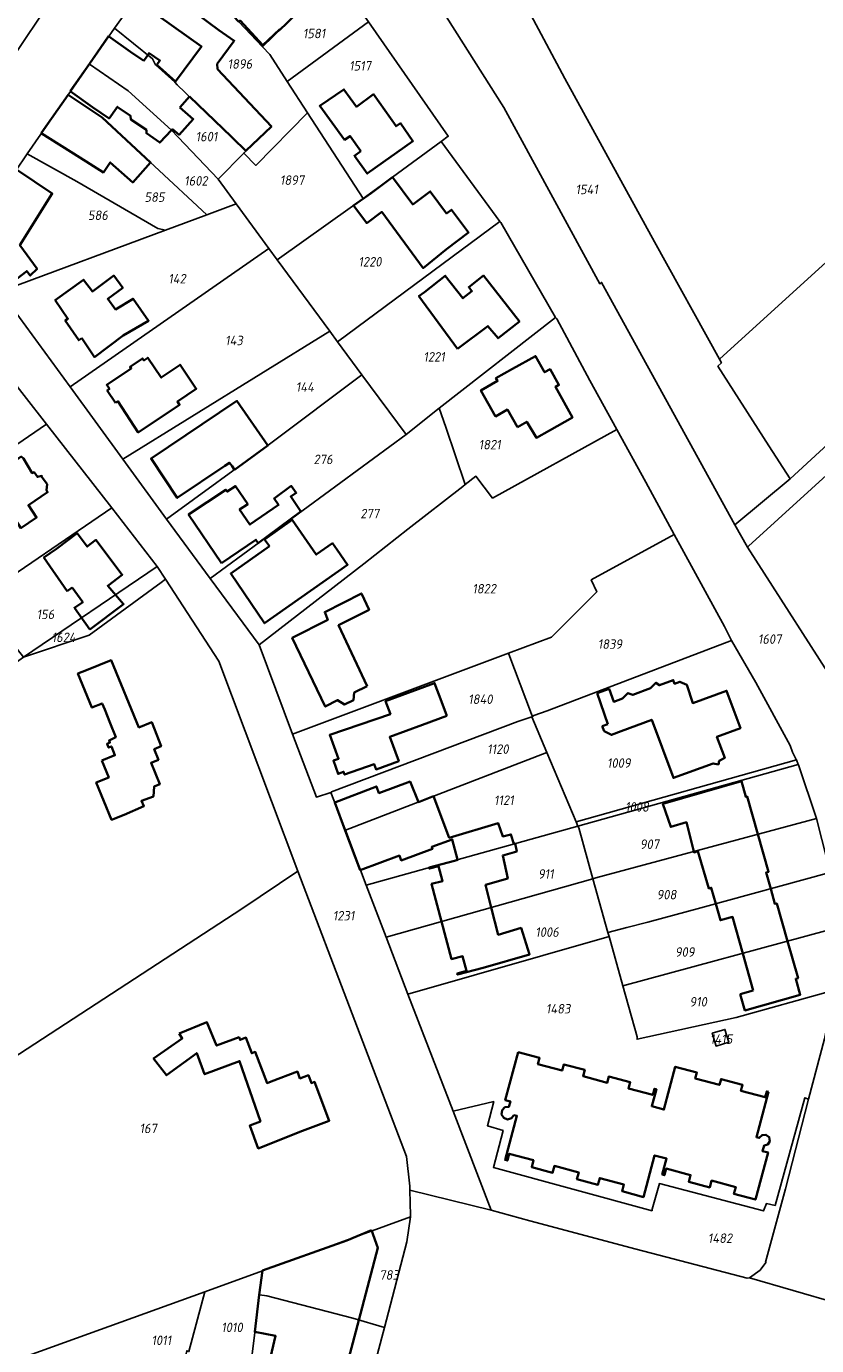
# Model space of a CAD drawing. Extents: x 177930 to 190767, y 381068 to 392034.
# Tile 108 of 256: x 182781 to 182931, y 385377 to 385627. Entities that reach past the tile are written whole.
import ezdxf
from ezdxf.enums import TextEntityAlignment as Align

# ---------------------------------------------------------------- set-up
doc = ezdxf.new("R2010")
doc.units = 0
for name, color, linetype, lineweight in [('B-XX-KG-GRENS_PERCEEL-GV', 150, 'Continuous', 25), ('B-XX-KG-GRENS_PERCEEL-S', 150, 'Continuous', 25), ('B-XX-OG-BEBOUWING-G', 7, 'Continuous', 35)]:
    doc.layers.add(name, color=color, linetype=linetype, lineweight=lineweight)
doc.styles.add('NLCS-ISO', font='NLCS-ISO.ttf', dxfattribs={"height": 1.8})

# ---------------------------------------------------------------- blocks, each defined once
blk = doc.blocks.new('SKG-PERCEELNUMMER-SO')
at = {"layer": 'DefPoints'}
blk.add_point((0, 0), dxfattribs=at)
at = {"style": 'NLCS-ISO', "oblique": 10, "flags": 1}
blk.add_attdef('GEMEENTECODE', text='', height=1.8, dxfattribs=at).set_placement((-0.5, 2.55), align=Align.MIDDLE_RIGHT)
blk.add_attdef('SECTIE', text='', height=1.8, dxfattribs=at).set_placement((0.5, 2.5), align=Align.MIDDLE_LEFT)
at = {"style": 'NLCS-ISO', "oblique": 10}
blk.add_attdef('PERCEELNUMMER', text='', height=1.8, dxfattribs=at).set_placement((0, 0), align=Align.MIDDLE_CENTER)

msp = doc.modelspace()

# ---------------------------------------------------------------- linework, layer by layer
at = {"layer": 'B-XX-KG-GRENS_PERCEEL-GV'}
for points in [[(182943.24, 385642.675), (182930.708, 385657.415), (182916.02, 385674.686), (182921.538, 385679.449), (182924.117, 385681.675), (182889.659, 385722.739), (182888.721, 385723.974), (182851.951, 385688.229), (182851.039, 385688.502), (182844.211, 385681.788), (182850.991, 385674.293), (182855.466, 385667.809), (182858.998, 385662.328), (182883.378, 385616.713), (182900.345, 385585.807), (182912.65, 385563.551), (182934.268, 385583.186)], [(182786.594, 385632.553), (182768.996, 385606.25)], [(182779.192, 385599.182), (182781.451, 385602.456), (182789.201, 385613.619), (182793.274, 385619.471), (182797.988, 385626.262), (182803.083, 385633.416)], [(182936.37, 385499.3), (182917.985, 385527.953), (182915.586, 385532.21), (182890.315, 385578.097), (182889.981, 385577.84), (182871.762, 385611.226), (182858.437, 385632.314)], [(182846.115, 385627.453), (182861.237, 385605.78), (182859.907, 385604.81), (182871.037, 385589.653), (182871.214, 385589.451), (182881.588, 385571.474), (182881.841, 385571.194), (182888.119, 385559.545), (182893.202, 385550.26), (182898.677, 385540.258), (182904.061, 385530.332), (182913.646, 385512.913), (182914.968, 385510.237), (182919.551, 385502.325), (182926.072, 385490.397), (182926.531, 385489.121), (182927.202, 385487.749), (182927.241, 385487.654), (182927.598, 385486.788), (182927.629, 385486.71), (182931.061, 385476.565), (182933.081, 385468.617)], [(182934.268, 385583.186), (182912.65, 385563.551), (182913.034, 385562.856), (182912.366, 385562.254), (182922.048, 385547.17), (182926.088, 385540.876), (182978.478, 385589.1)], [(182776.6, 385562.125), (182785.063, 385551.227), (182797.499, 385535.401), (182806.094, 385524.309), (182807.68, 385521.864), (182817.734, 385506.374), (182832.75, 385466.598), (182853.334, 385412.53), (182853.972, 385406.865), (182853.991, 385406.129), (182869.368, 385402.356), (182862.201, 385421.092), (182853.605, 385443.297), (182849.475, 385454.089), (182845.68, 385463.948), (182841.759, 385474.307), (182839.01, 385481.477), (182836.258, 385480.599), (182831.715, 385492.509), (182825.396, 385509.417), (182816.09, 385521.981), (182807.822, 385533.226), (182799.55, 385544.6), (182789.564, 385558.339), (182776.395, 385576.396)], [(182932.581, 385434.797), (182929.568, 385423.368), (182925.172, 385406.362), (182921.407, 385392.496), (182921.454, 385392.447), (182920.37, 385390.972), (182918.328, 385389.509), (182934.931, 385384.743)], [(182934.931, 385384.743), (182918.328, 385389.509), (182917.899, 385389.492), (182896.849, 385394.965), (182876.704, 385400.335), (182869.368, 385402.356), (182853.991, 385406.129), (182854.115, 385401.345), (182854.079, 385401.084), (182853.4, 385396.328), (182849.184, 385380.143), (182842.482, 385354.948)]]:
    msp.add_lwpolyline(points, dxfattribs=at)
for points in [[(182926.088, 385540.876), (182922.048, 385547.17), (182912.366, 385562.254), (182913.034, 385562.856), (182912.65, 385563.551), (182900.345, 385585.807), (182883.378, 385616.713), (182858.998, 385662.328), (182855.466, 385667.809), (182850.991, 385674.293), (182844.211, 385681.788), (182833.303, 385671.398), (182839.518, 385663.802), (182844.512, 385654.771), (182851.621, 385643.58), (182858.437, 385632.314), (182871.762, 385611.226), (182889.981, 385577.84), (182890.315, 385578.097), (182915.586, 385532.21)], [(182826.024, 385622.725), (182839.95, 385636.237), (182837.771, 385639.351), (182830.954, 385647.079), (182826.55, 385651.089), (182822.965, 385652.829), (182819.47, 385653.141), (182817.527, 385652.694), (182808.338, 385640.422), (182815.341, 385634.071), (182821.581, 385627.477)], [(182797.988, 385626.262), (182805.188, 385620.474), (182805.759, 385619.335), (182809.448, 385616.06), (182809.888, 385615.556), (182820.398, 385605.457), (182822.865, 385602.997), (182822.472, 385602.599), (182824.796, 385600.27), (182834.541, 385610.254), (182830.705, 385616.164), (182827.397, 385621.257), (182826.024, 385622.725), (182821.581, 385627.477), (182815.341, 385634.071), (182808.338, 385640.422), (182803.083, 385633.416)], [(182786.594, 385632.553), (182782.917, 385636.587), (182760.485, 385630.535), (182756.39, 385629.51), (182758.271, 385620.388), (182756.517, 385617.645), (182764.076, 385610.793), (182763.529, 385610.023), (182768.996, 385606.25)], [(182826.024, 385622.725), (182827.397, 385621.257), (182830.705, 385616.164), (182846.115, 385627.453), (182839.95, 385636.237)], [(182793.274, 385619.471), (182800.599, 385614.37), (182808.803, 385606.919), (182817.606, 385597.664), (182822.472, 385602.599), (182822.865, 385602.997), (182820.398, 385605.457), (182809.888, 385615.556), (182809.448, 385616.06), (182805.759, 385619.335), (182805.188, 385620.474), (182797.988, 385626.262)], [(182830.705, 385616.164), (182834.541, 385610.254), (182845.092, 385593.995), (182850.656, 385598.023), (182859.907, 385604.81), (182861.237, 385605.78), (182846.115, 385627.453)], [(183018.66, 385619.49), (183016.616, 385624.37), (182978.478, 385589.1), (182926.088, 385540.876), (182915.586, 385532.21), (182917.985, 385527.953), (182918.171, 385528.122)], [(182815.473, 385590.91), (182821.052, 385592.964), (182817.606, 385597.664), (182808.803, 385606.919), (182800.599, 385614.37), (182793.274, 385619.471), (182789.201, 385613.619), (182795.636, 385609.323)], [(183023.452, 385553.308), (183037.19, 385560.838), (183039.092, 385560.819), (183041.392, 385559.877), (183042.736, 385558.642), (183035.997, 385574.877), (183018.66, 385619.49), (182918.171, 385528.122), (182917.985, 385527.953), (182936.37, 385499.3), (182938.25, 385505.125), (182951.893, 385512.895), (182963.149, 385519.33), (182967.422, 385521.724), (182981.061, 385529.314), (182995.414, 385537.279), (183006.917, 385543.879)], [(182807.636, 385588.022), (182815.473, 385590.91), (182795.636, 385609.323), (182789.201, 385613.619), (182781.451, 385602.456), (182790.819, 385597.214), (182806.226, 385588.317)], [(182827.226, 385584.55), (182828.829, 385582.374), (182843.124, 385592.551), (182845.092, 385593.995), (182834.541, 385610.254), (182824.796, 385600.27), (182822.472, 385602.599), (182817.606, 385597.664), (182821.052, 385592.964)], [(182828.829, 385582.374), (182838.787, 385568.862), (182840.254, 385566.873), (182871.037, 385589.653), (182859.907, 385604.81), (182850.656, 385598.023), (182845.092, 385593.995), (182843.124, 385592.551)], [(182771.699, 385588.488), (182771.74, 385588.29), (182771.931, 385585.417), (182772.608, 385582.977), (182777.411, 385576.775), (182807.636, 385588.022), (182806.226, 385588.317), (182790.819, 385597.214), (182781.451, 385602.456), (182779.192, 385599.182), (182775.197, 385593.606)], [(182815.473, 385590.91), (182807.636, 385588.022), (182777.411, 385576.775), (182776.395, 385576.396), (182789.564, 385558.339), (182827.226, 385584.55), (182821.052, 385592.964)], [(182844.885, 385560.613), (182853.242, 385549.314), (182859.546, 385554.291), (182881.588, 385571.474), (182871.214, 385589.451), (182871.037, 385589.653), (182840.254, 385566.873)], [(182827.226, 385584.55), (182789.564, 385558.339), (182799.55, 385544.6), (182838.787, 385568.862), (182828.829, 385582.374)], [(182757.201, 385562.473), (182760.62, 385560.535), (182761.165, 385561.202), (182765.047, 385558.989), (182764.729, 385558.45), (182766.345, 385557.627), (182767.719, 385556.47), (182777.265, 385545.899), (182785.063, 385551.227), (182776.6, 385562.125), (182770.304, 385568.415), (182763.17, 385572.845)], [(182864.456, 385539.815), (182866.499, 385541.37), (182869.668, 385537.255), (182893.202, 385550.26), (182888.119, 385559.545), (182881.841, 385571.194), (182881.588, 385571.474), (182859.546, 385554.291), (182860.806, 385550.711)], [(182838.787, 385568.862), (182799.55, 385544.6), (182807.822, 385533.226), (182827.649, 385547.629), (182844.885, 385560.613), (182840.254, 385566.873)], [(182807.822, 385533.226), (182816.09, 385521.981), (182853.242, 385549.314), (182844.885, 385560.613), (182827.649, 385547.629)], [(182825.396, 385509.417), (182845.275, 385524.799), (182853.602, 385531.389), (182864.026, 385539.436), (182864.456, 385539.815), (182860.806, 385550.711), (182859.546, 385554.291), (182853.242, 385549.314), (182816.09, 385521.981)], [(182764.808, 385527.437), (182772.083, 385518.128), (182797.499, 385535.401), (182785.063, 385551.227), (182777.265, 385545.899), (182770.689, 385541.361), (182759.747, 385533.83), (182760.012, 385533.583), (182760.301, 385533.204), (182764.075, 385528.374)], [(182872.656, 385507.849), (182880.826, 385510.911), (182889.403, 385519.482), (182888.35, 385521.744), (182904.061, 385530.332), (182898.677, 385540.258), (182893.202, 385550.26), (182869.668, 385537.255), (182866.499, 385541.37), (182864.456, 385539.815), (182864.026, 385539.436), (182853.602, 385531.389), (182845.275, 385524.799), (182825.396, 385509.417), (182831.715, 385492.509)], [(182772.083, 385518.128), (182780.731, 385507.128), (182806.094, 385524.309), (182797.499, 385535.401)], [(182914.968, 385510.237), (182913.646, 385512.913), (182904.061, 385530.332), (182888.35, 385521.744), (182889.403, 385519.482), (182880.826, 385510.911), (182872.656, 385507.849), (182872.731, 385507.651), (182877.036, 385496.295), (182877.196, 385495.871), (182877.504, 385496.052), (182879.975, 385496.931)], [(182780.731, 385507.128), (182793.197, 385511.259), (182806.84, 385521.249), (182807.68, 385521.864), (182806.094, 385524.309)], [(182743.172, 385479.999), (182734.633, 385473.75), (182734.585, 385473.715), (182744.023, 385446.008), (182744.3, 385445.198), (182754.205, 385425.514), (182758.107, 385417.774), (182822.098, 385459.434), (182832.75, 385466.598), (182817.734, 385506.374), (182807.68, 385521.864), (182806.84, 385521.249), (182793.197, 385511.259), (182780.731, 385507.128), (182765.186, 385496.141), (182751.462, 385486.071)], [(182927.241, 385487.654), (182927.202, 385487.749), (182926.531, 385489.121), (182926.072, 385490.397), (182919.551, 385502.325), (182914.968, 385510.237), (182879.975, 385496.931), (182877.504, 385496.052), (182877.196, 385495.871), (182877.098, 385495.814), (182879.945, 385489.034), (182885.472, 385475.907)], [(182872.731, 385507.651), (182872.656, 385507.849), (182831.715, 385492.509), (182836.258, 385480.599), (182839.01, 385481.477), (182839.145, 385481.616), (182874.466, 385494.911), (182877.098, 385495.814), (182877.196, 385495.871), (182877.036, 385496.295)], [(182877.098, 385495.814), (182874.466, 385494.911), (182839.145, 385481.616), (182839.01, 385481.477), (182841.759, 385474.307), (182879.945, 385489.034)], [(182879.945, 385489.034), (182841.759, 385474.307), (182845.68, 385463.948), (182885.813, 385475.101), (182885.472, 385475.907)], [(182885.472, 385475.907), (182885.813, 385475.101), (182927.598, 385486.788), (182927.241, 385487.654)], [(182885.813, 385475.101), (182885.993, 385474.777), (182888.68, 385465.124), (182889.252, 385465.285), (182931.061, 385476.565), (182927.629, 385486.71), (182927.598, 385486.788)], [(182888.68, 385465.124), (182891.528, 385454.93), (182895.098, 385455.91), (182899.055, 385456.887), (182909.162, 385459.614), (182933.556, 385466.313), (182933.081, 385468.617), (182931.061, 385476.565), (182889.252, 385465.285)], [(182885.813, 385475.101), (182845.68, 385463.948), (182849.475, 385454.089), (182888.68, 385465.124), (182885.993, 385474.777)], [(182826.024, 385390.858), (182854.079, 385401.084), (182854.115, 385401.345), (182853.991, 385406.129), (182853.972, 385406.865), (182853.334, 385412.53), (182832.75, 385466.598), (182822.098, 385459.434), (182758.107, 385417.774), (182772.372, 385389.467), (182767.368, 385372.062), (182778.034, 385369.344), (182777.13, 385373.149), (182815.13, 385386.863)], [(182891.528, 385454.93), (182891.741, 385454.167), (182894.354, 385444.825), (182933.473, 385455.474), (182934.593, 385455.708), (182933.954, 385464.27), (182933.556, 385466.313), (182909.162, 385459.614), (182899.055, 385456.887), (182895.098, 385455.91)], [(182888.68, 385465.124), (182849.475, 385454.089), (182853.605, 385443.297), (182891.741, 385454.167), (182891.528, 385454.93)], [(182853.605, 385443.297), (182862.201, 385421.092), (182869.885, 385422.91), (182868.678, 385418.34), (182871.631, 385417.425), (182869.804, 385410.44), (182899.905, 385402.238), (182899.895, 385402.556), (182901.278, 385407.394), (182921.012, 385402.203), (182921.575, 385403.583), (182923.203, 385403.236), (182928.873, 385423.639), (182929.568, 385423.368), (182932.581, 385434.797), (182933.15, 385437.659), (182934.028, 385443.648), (182933.989, 385443.899), (182915.86, 385438.86), (182897.056, 385434.735), (182897.04, 385435.191), (182894.354, 385444.825), (182891.741, 385454.167)], [(182894.354, 385444.825), (182897.04, 385435.191), (182897.056, 385434.735), (182915.86, 385438.86), (182933.989, 385443.899), (182934.151, 385445.722), (182934.593, 385455.708), (182933.473, 385455.474)], [(182914.448, 385434.153), (182913.699, 385436.602), (182911.289, 385435.865), (182912.029, 385433.417)], [(182912.029, 385433.417), (182911.289, 385435.865), (182913.699, 385436.602), (182914.448, 385434.153)], [(182869.368, 385402.356), (182876.704, 385400.335), (182896.849, 385394.965), (182917.899, 385389.492), (182918.328, 385389.509), (182920.37, 385390.972), (182921.454, 385392.447), (182921.407, 385392.496), (182925.172, 385406.362), (182929.568, 385423.368), (182928.873, 385423.639), (182923.203, 385403.236), (182921.575, 385403.583), (182921.012, 385402.203), (182901.278, 385407.394), (182899.895, 385402.556), (182899.905, 385402.238), (182869.804, 385410.44), (182871.631, 385417.425), (182868.678, 385418.34), (182869.885, 385422.91), (182862.201, 385421.092)], [(182825.46, 385386.313), (182826.839, 385386.097), (182843.175, 385381.861), (182849.184, 385380.143), (182853.4, 385396.328), (182854.079, 385401.084), (182826.024, 385390.858)], [(182808.096, 385361.093), (182821.782, 385357.455), (182822.092, 385359.297), (182825.46, 385386.313), (182826.024, 385390.858), (182815.13, 385386.863), (182812.075, 385375.572), (182811.669, 385375.701)], [(182815.13, 385386.863), (182777.13, 385373.149), (182778.034, 385369.344), (182794.055, 385365.19), (182806.975, 385361.809), (182808.096, 385361.093), (182811.669, 385375.701), (182812.075, 385375.572)], [(182821.782, 385357.455), (182822.55, 385357.261), (182838.512, 385353.078), (182842.482, 385354.948), (182849.184, 385380.143), (182843.175, 385381.861), (182826.839, 385386.097), (182825.46, 385386.313), (182822.092, 385359.297)]]:
    msp.add_lwpolyline(points, close=True, dxfattribs=at)
at = {"layer": 'B-XX-OG-BEBOUWING-G'}
for points in [[(182808.491, 385640.636), (182815.722, 385634.772), (182815.341, 385634.071), (182821.567, 385627.492), (182821.802, 385627.707), (182826.075, 385623.057), (182829.351, 385626.067), (182829.403, 385626.013), (182830.557, 385627.159), (182834.19, 385630.696), (182829.752, 385635.309), (182826.261, 385631.904), (182825.061, 385630.711), (182818.526, 385637.596), (182822.954, 385643.865), (182822.529, 385644.182), (182823.258, 385645.16), (182823.088, 385646.371), (182821.033, 385647.903), (182819.887, 385647.671), (182819.158, 385646.693), (182815.205, 385649.638)], [(182822.885, 385603.015), (182827.74, 385607.658), (182817.531, 385618.513), (182817.466, 385619.505), (182820.682, 385623.883), (182817.784, 385625.867), (182811.648, 385630.417), (182813.991, 385633.586), (182807.241, 385638.844)], [(182803.045, 385633.331), (182807.453, 385629.974), (182806.357, 385628.534), (182814.498, 385622.819), (182809.565, 385616.186)], [(182796.858, 385624.726), (182793.217, 385619.511)], [(182803.515, 385620.074), (182801.032, 385621.802), (182796.858, 385624.726)], [(182806.009, 385619.309), (182806.584, 385620.134), (182804.544, 385621.553), (182803.515, 385620.074)], [(182793.217, 385619.511), (182789.591, 385614.318)], [(182809.565, 385616.186), (182806.009, 385619.309)], [(182784.084, 385606.367), (182791.425, 385601.756), (182795.886, 385598.954), (182797.19, 385600.835), (182801.452, 385597.06), (182804.81, 385600.822), (182795.636, 385609.323), (182789.201, 385613.619)], [(182789.201, 385613.619), (182784.084, 385606.367)], [(182789.591, 385614.318), (182793.816, 385611.331), (182796.956, 385609.162), (182798.339, 385611.14), (182798.514, 385611.39), (182800.984, 385609.675), (182801.075, 385608.971), (182804.047, 385606.988), (182804.033, 385606.367), (182806.56, 385604.585), (182808.803, 385606.919)], [(182808.803, 385606.919), (182808.991, 385607.133), (182810.232, 385606.075), (182812.905, 385609.044), (182810.39, 385611.225)], [(182810.39, 385611.225), (182812.223, 385613.338)], [(182812.223, 385613.338), (182820.142, 385605.671)], [(182820.142, 385605.671), (182820.398, 385605.457), (182822.885, 385603.015)], [(182771.743, 385588.205), (182778.6, 385583.6), (182777.19, 385581.53), (182779.46, 385578.76), (182781.35, 385580.25), (182782, 385579.39), (182783.296, 385580.647), (182780.041, 385585.132), (182786.173, 385594.93), (182779.39, 385599.48)], [(182827.053, 385547.195), (182821.204, 385555.661), (182804.917, 385544.717), (182809.867, 385537.281), (182818.917, 385543.335), (182819.768, 385543.927), (182820.3, 385543.27), (182820.745, 385542.603)], [(182820.745, 385542.603), (182827.053, 385547.195)], [(182770.396, 385541.511), (182762.361, 385535.925), (182762.104, 385535.272), (182764.166, 385532.579), (182772.286, 385538.029), (182773.852, 385535.705), (182775.732, 385536.662), (182777.974, 385533.588), (182778.746, 385533.799), (182780.247, 385531.56), (182783.198, 385533.581), (182781.655, 385535.896), (182785.305, 385538.355), (182785.075, 385538.771), (182785.192, 385539.874), (182784.159, 385541.331), (182784.228, 385541.447), (182783.356, 385541.241), (182782.745, 385542.132), (182782.395, 385541.97), (182780.72, 385544.717), (182780.3, 385545.1), (182774.73, 385541.23), (182773.348, 385543.187)], [(182793.335, 385512.336), (182799.709, 385517.17), (182796.718, 385520.634), (182799.465, 385522.715), (182794.468, 385529.309), (182792.813, 385528.055), (182790.897, 385530.583), (182786.974, 385527.611), (182784.598, 385525.992), (182788.998, 385519.635)], [(182788.998, 385519.635), (182789.962, 385520.314)], [(182789.962, 385520.314), (182791.955, 385517.499), (182790.396, 385516.473), (182793.335, 385512.336)], [(182890.444, 385494.029), (182890.796, 385493.099), (182892.212, 385492.378), (182894.005, 385493.085), (182899.815, 385495.268), (182903.931, 385484.226), (182911.448, 385486.989), (182912.48, 385486.805), (182912.588, 385487.451), (182913.658, 385488.028), (182912.194, 385492.028), (182916.625, 385493.651), (182914.022, 385500.759), (182907.601, 385498.408), (182906.49, 385501.84), (182905.14, 385502.45), (182904.14, 385502.07), (182903.91, 385502.76), (182901.295, 385501.796), (182900.621, 385502.252), (182899.568, 385501.215), (182896.254, 385499.969), (182895.31, 385500.297), (182894.272, 385499.274), (182892.611, 385498.651), (182891.728, 385501.109), (182889.449, 385500.276)], [(182889.449, 385500.276), (182891.52, 385494.409)], [(182891.52, 385494.409), (182890.444, 385494.029)], [(182919.964, 385473.571), (182917.94, 385480.696), (182917.677, 385480.622), (182916.825, 385483.622), (182901.949, 385479.317), (182903.431, 385474.943), (182906.389, 385475.827), (182907.824, 385470.296)], [(182855.581, 385479.641), (182854.009, 385483.538), (182848.117, 385481.369), (182847.636, 385482.617), (182839.748, 385479.588)], [(182839.748, 385479.588), (182841.735, 385474.298)], [(182873.663, 385471.725), (182873.121, 385473.545), (182871.588, 385473.149), (182870.741, 385475.65), (182861.443, 385472.913), (182858.456, 385480.747), (182855.581, 385479.641)], [(182841.735, 385474.298), (182844.572, 385466.744)], [(182844.572, 385466.744), (182851.989, 385469.53), (182852.334, 385468.613), (182858.254, 385470.782), (182858.113, 385471.156), (182862.007, 385472.584), (182863.023, 385468.768)], [(182869.404, 385459.698), (182868.313, 385464.01), (182872.535, 385465.206), (182871.591, 385469.546), (182874.246, 385470.289), (182873.914, 385471.799), (182873.663, 385471.725)], [(182922.37, 385463.241), (182921.5, 385466.304), (182921.989, 385466.443), (182919.964, 385473.571)], [(182863.023, 385468.768), (182863.043, 385468.691), (182862.463, 385468.537), (182857.631, 385467.251), (182857.685, 385467.048), (182859.425, 385467.511), (182860.173, 385464.699), (182858.096, 385464.146), (182859.985, 385457.047)], [(182907.824, 385470.296), (182907.866, 385470.132), (182908.544, 385470.354), (182910.648, 385463.3), (182911.106, 385463.436), (182911.963, 385460.383)], [(182925.563, 385453.321), (182923.535, 385460.46), (182923.188, 385460.362), (182922.37, 385463.241)], [(182859.985, 385457.047), (182861.885, 385449.908), (182863.963, 385450.461), (182864.709, 385447.658), (182862.969, 385447.195), (182863.026, 385446.983), (182867.858, 385448.269), (182876.656, 385450.789), (182875.058, 385455.813), (182870.714, 385454.523), (182869.404, 385459.698)], [(182911.963, 385460.383), (182912.834, 385457.279), (182915.164, 385457.908), (182917.1, 385450.992)], [(182916.604, 385443.299), (182917.481, 385440.177), (182927.992, 385443.163), (182927.133, 385446.187), (182927.556, 385446.307), (182925.563, 385453.321)], [(182917.1, 385450.992), (182919.069, 385443.955)], [(182919.069, 385443.955), (182916.604, 385443.299)], [(182874.491, 385432.3), (182872.047, 385423.203), (182873.023, 385422.941), (182872.751, 385421.953), (182871.984, 385421.831), (182871.448, 385421.27), (182871.362, 385420.498), (182871.761, 385419.832), (182872.482, 385419.544), (182873.23, 385419.753), (182873.699, 385420.372)], [(182921.986, 385424.756), (182921.624, 385424.853), (182921.328, 385423.749), (182916.743, 385424.981), (182917.04, 385426.085), (182912.958, 385427.181), (182912.662, 385426.077), (182908.077, 385427.309), (182908.374, 385428.413), (182904.297, 385429.508), (182902.121, 385421.407), (182899.842, 385422.02), (182900.712, 385425.258), (182900.323, 385425.363), (182900.003, 385424.174), (182895.419, 385425.405), (182895.738, 385426.594), (182891.708, 385427.676), (182891.389, 385426.488), (182886.804, 385427.719), (182887.123, 385428.907), (182883.162, 385429.971), (182882.843, 385428.783), (182878.258, 385430.014), (182878.577, 385431.203), (182874.491, 385432.3)], [(182873.699, 385420.372), (182874.27, 385420.221), (182872.032, 385411.862), (182872.476, 385411.743), (182872.82, 385413.028), (182877.408, 385411.799), (182877.064, 385410.514), (182881.044, 385409.448), (182881.386, 385410.723), (182885.974, 385409.494), (182885.632, 385408.219), (182889.631, 385407.148), (182889.973, 385408.423), (182894.551, 385407.197), (182894.21, 385405.922), (182898.245, 385404.841), (182900.354, 385412.714), (182902.625, 385412.106), (182901.815, 385409.08), (182902.24, 385408.966), (182902.581, 385410.241), (182907.179, 385409.01), (182906.838, 385407.735), (182910.827, 385406.666), (182911.169, 385407.941), (182915.747, 385406.715), (182915.406, 385405.44), (182919.479, 385404.349), (182921.868, 385413.27), (182920.798, 385413.556), (182921.122, 385414.58), (182921.844, 385414.803), (182922.232, 385415.451), (182922.088, 385416.192), (182921.485, 385416.648), (182920.733, 385416.584), (182920.215, 385416.034), (182919.681, 385416.173), (182921.986, 385424.756)], [(182846.67, 385398.53), (182842.002, 385396.629), (182826.055, 385390.936), (182825.436, 385386.317)], [(182844.297, 385381.54), (182847.9, 385395.21), (182846.67, 385398.53)], [(182825.436, 385386.317), (182824.575, 385379.285), (182828.532, 385378.521), (182827.388, 385373.704), (182824.397, 385374.485), (182823.9, 385372.367), (182823.725, 385372.394)], [(182840.71, 385367.93), (182844.297, 385381.54)]]:
    msp.add_lwpolyline(points, dxfattribs=at)
for points in [[(182844.678, 385602.984), (182843.452, 385602.105), (182845.896, 385598.706), (182854.551, 385604.884), (182852.179, 385608.255), (182851.359, 385607.678), (182847.09, 385613.743), (182843.864, 385611.382), (182841.47, 385614.668), (182836.877, 385611.544), (182841.59, 385605.122), (182842.631, 385605.839)], [(182846.656, 385595.033), (182843.312, 385592.651), (182845.799, 385589.358), (182848.638, 385591.464), (182856.497, 385580.83), (182860.918, 385584.41), (182865.117, 385587.548), (182861.875, 385591.885), (182860.935, 385591.183), (182857.826, 385595.343), (182854.511, 385592.866), (182850.656, 385598.023)], [(182791.764, 385567.531), (182794.187, 385563.954), (182799.627, 385568.028), (182804.433, 385570.854), (182801.52, 385575.008), (182798.181, 385572.982), (182796.705, 385574.968), (182799.548, 385577.095), (182797.846, 385579.389), (182793.799, 385576.369), (182792.129, 385578.618), (182786.756, 385574.762), (182789.15, 385571.23), (182788.652, 385570.892), (182791.192, 385567.143)], [(182862.981, 385565.532), (182868.762, 385569.844), (182870.685, 385567.53), (182874.737, 385570.703), (182867.921, 385579.407), (182865.139, 385577.234), (182865.75, 385576.455), (182864.017, 385575.098), (182860.676, 385579.365), (182856.739, 385576.283), (182855.7, 385575.528)], [(182798.183, 385555.274), (182798.639, 385555.582), (182802.496, 385549.691), (182810.318, 385554.924), (182809.896, 385555.55), (182813.481, 385557.97), (182810.418, 385562.501), (182806.831, 385560.077), (182804.297, 385563.822), (182803.556, 385563.321), (182803.305, 385563.691), (182800.943, 385562.089), (182801.152, 385561.781), (182796.505, 385558.683), (182797.014, 385557.917), (182796.61, 385557.642)], [(182874.354, 385550.693), (182876.138, 385551.723), (182877.96, 385548.668), (182880.418, 385550.072), (182884.786, 385552.501), (182881.555, 385558.307), (182882.225, 385558.677), (182880.554, 385561.675), (182879.525, 385561.095), (182877.812, 385564.162), (182873.444, 385561.723), (182870.301, 385559.975), (182870.606, 385559.446), (182867.448, 385557.634), (182870.212, 385552.718), (182872.465, 385554.004)], [(182818.284, 385524.92), (182824.785, 385529.368), (182825.242, 385528.714), (182833.334, 385534.677), (182831.409, 385537.529), (182832.434, 385538.221), (182831.475, 385539.545), (182828.226, 385537.19), (182829.081, 385535.939), (182823.657, 385532.234), (182821.703, 385535.072), (182823.229, 385536.086), (182820.897, 385539.535), (182819.348, 385538.493), (182819.108, 385538.841), (182812.035, 385534.147)], [(182827.391, 385528.146), (182820.015, 385522.98), (182826.392, 385513.537), (182842.155, 385524.608), (182840.171, 385527.456), (182839.295, 385528.695), (182836.217, 385526.537), (182831.632, 385533.129), (182826.42, 385529.39)], [(182845.869, 385501.629), (182840.465, 385513.157), (182846.238, 385516.083), (182844.774, 385519.182), (182837.848, 385515.664), (182838.406, 385514.181), (182831.676, 385510.752), (182837.941, 385497.733), (182840.274, 385498.967), (182841.597, 385498.129), (182843.303, 385498.989), (182843.432, 385500.405)], [(182795.594, 385487.512), (182796.898, 385484.33), (182794.531, 385483.36), (182797.424, 385476.298), (182799.791, 385477.268), (182803.55, 385478.9), (182803.1, 385479.89), (182805.35, 385480.73), (182805.52, 385482.61), (182806.57, 385483.02), (182804.92, 385487.11), (182806.32, 385487.69), (182805.52, 385489.66), (182806.82, 385490.22), (182805.03, 385494.77), (182802.62, 385493.8), (182797.331, 385506.559), (182792.657, 385504.616), (182791.061, 385503.988), (182793.693, 385497.554), (182795.615, 385498.343), (182796.124, 385497.192), (182797.173, 385494.626), (182798.234, 385491.929), (182796.941, 385491.352), (182797.119, 385490.918), (182796.583, 385490.698), (182796.875, 385489.988), (182797.392, 385490.2), (182798.075, 385488.528)], [(182860.964, 385496.002), (182859.963, 385498.68), (182858.654, 385502.19), (182849.357, 385498.768), (182850.273, 385496.317), (182838.791, 385492.369), (182840.446, 385487.872), (182839.471, 385487.503), (182840.381, 385485.001), (182841.398, 385485.405), (182841.587, 385484.876), (182847.198, 385486.84), (182847.572, 385485.845), (182851.876, 385487.411), (182850.152, 385492.01), (182856.358, 385494.28)], [(182810.23, 385435.788), (182810.827, 385434.899), (182805.406, 385431.086), (182807.851, 385427.895), (182813.572, 385432.101), (182815.073, 385428.103), (182821.705, 385430.596), (182825.658, 385419.151), (182823.631, 385418.361), (182825.226, 385414.055), (182833.599, 385417.377), (182838.68, 385419.298), (182835.9, 385426.653), (182835.307, 385426.429), (182834.745, 385427.917), (182833.137, 385427.31), (182832.649, 385428.6), (182827.695, 385426.728), (182826.906, 385426.43), (182824.673, 385432.339), (182823.992, 385432.084), (182822.887, 385435.027), (182821.775, 385434.608), (182821.589, 385435.107), (182817.345, 385433.516), (182815.506, 385437.961)]]:
    msp.add_lwpolyline(points, close=True, dxfattribs=at)

# ---------------------------------------------------------------- block references
at = {"layer": 'B-XX-KG-GRENS_PERCEEL-S'}
for p, values in [((182835.814, 385625.26), {'PERCEELNUMMER': '1581'}), ((182821.75, 385619.491), {'PERCEELNUMMER': '1896'}), ((182844.539, 385619.13), {'PERCEELNUMMER': '1517'}), ((182815.43, 385605.731), {'PERCEELNUMMER': '1601'}), ((182813.411, 385597.342), {'PERCEELNUMMER': '1602'}), ((182831.64, 385597.475), {'PERCEELNUMMER': '1897'}), ((182887.499, 385595.721), {'PERCEELNUMMER': '1541'}), ((182805.567, 385594.264), {'PERCEELNUMMER': '585'}), ((182794.835, 385590.826), {'PERCEELNUMMER': '586'}), ((182846.404, 385582.014), {'PERCEELNUMMER': '1220'}), ((182809.844, 385578.81), {'PERCEELNUMMER': '142'}), ((182820.627, 385567.102), {'PERCEELNUMMER': '143'}), ((182858.566, 385564.002), {'PERCEELNUMMER': '1221'}), ((182834.068, 385558.296), {'PERCEELNUMMER': '144'}), ((182869.104, 385547.368), {'PERCEELNUMMER': '1821'}), ((182837.525, 385544.577), {'PERCEELNUMMER': '276'}), ((182846.372, 385534.304), {'PERCEELNUMMER': '277'}), ((182868.059, 385520.077), {'PERCEELNUMMER': '1822'}), ((182784.885, 385515.22), {'PERCEELNUMMER': '156'}), ((182788.352, 385510.872), {'PERCEELNUMMER': '1624'}), ((182922.185, 385510.53), {'PERCEELNUMMER': '1607'}), ((182891.907, 385509.586), {'PERCEELNUMMER': '1839'}), ((182867.341, 385499.145), {'PERCEELNUMMER': '1840'}), ((182870.651, 385489.685), {'PERCEELNUMMER': '1120'}), ((182893.576, 385487.054), {'PERCEELNUMMER': '1009'}), ((182871.79, 385480.009), {'PERCEELNUMMER': '1121'}), ((182897.028, 385478.747), {'PERCEELNUMMER': '1008'}), ((182899.404, 385471.678), {'PERCEELNUMMER': '907'}), ((182879.752, 385466.039), {'PERCEELNUMMER': '911'}), ((182902.63, 385462.125), {'PERCEELNUMMER': '908'}), ((182841.409, 385458.125), {'PERCEELNUMMER': '1231'}), ((182879.98, 385455.023), {'PERCEELNUMMER': '1006'}), ((182906.081, 385451.252), {'PERCEELNUMMER': '909'}), ((182882.082, 385440.503), {'PERCEELNUMMER': '1483'}), ((182908.634, 385441.818), {'PERCEELNUMMER': '910'}), ((182912.994, 385434.758), {'PERCEELNUMMER': '1415'}), ((182804.37, 385417.837), {'PERCEELNUMMER': '167'}), ((182912.77, 385397.034), {'PERCEELNUMMER': '1482'}), ((182850.039, 385390.077), {'PERCEELNUMMER': '783'}), ((182806.864, 385377.688), {'PERCEELNUMMER': '1011'}), ((182820.252, 385380.141), {'PERCEELNUMMER': '1010'})]:
    msp.add_blockref('SKG-PERCEELNUMMER-SO', p, dxfattribs=at).add_auto_attribs(values)

doc.saveas('drawing.dxf')
